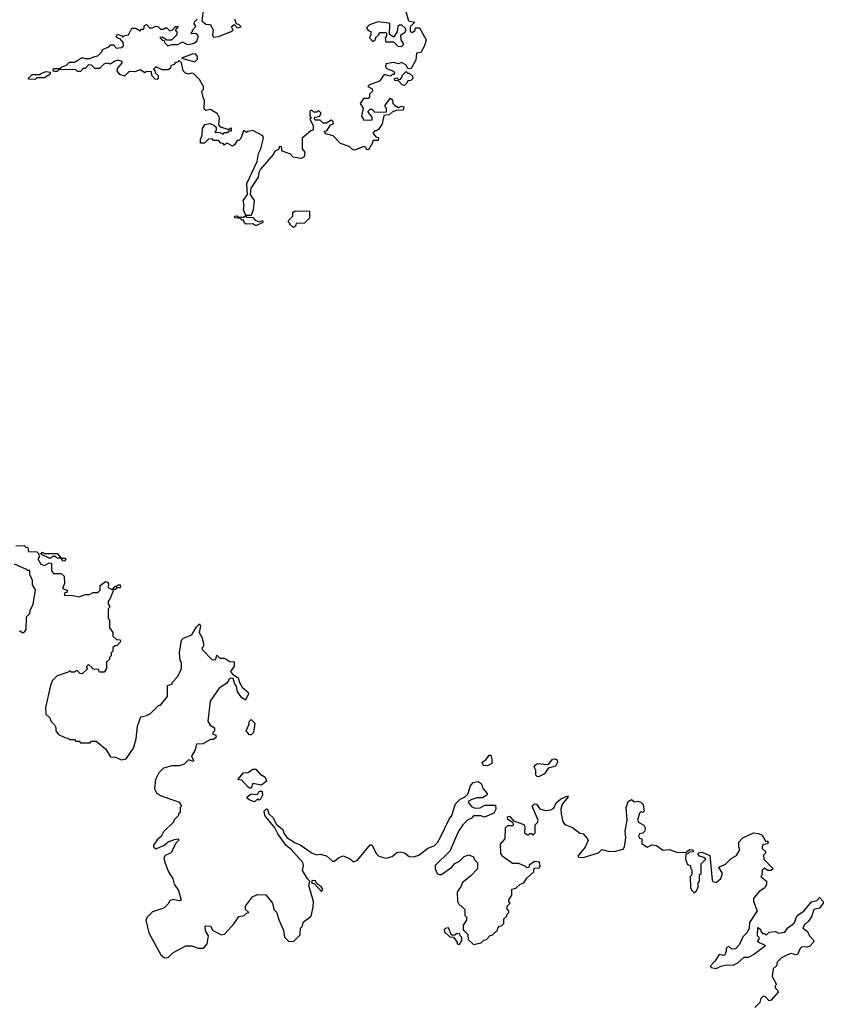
# Model space of a CAD drawing. Extents: x 2494118 to 2687960, y 757339 to 915227.
# Tile 244 of 256: x 2575526 to 2580660, y 876268 to 882561. Entities that reach past the tile are written whole.
import ezdxf

# ---------------------------------------------------------------- set-up
doc = ezdxf.new("R2010")
doc.units = 0

msp = doc.modelspace()

# ---------------------------------------------------------------- linework, layer by layer
at = {"layer": '0CON20XD'}
for points in [[(2577993.6, 882613.6), (2578010, 882555), (2578050, 882545), (2578020, 882515), (2578020, 882485), (2578035, 882480), (2578052.5, 882495), (2578055, 882510), (2578079.3, 882509.3), (2578121.7, 882431.7), (2578112.5, 882395), (2578088.3, 882351.7), (2578061.7, 882348.3), (2578057, 882303), (2578025, 882247.5), (2578005, 882250), (2577993, 882273), (2577965, 882287.5), (2577945, 882280), (2577915, 882287.5), (2577865, 882280), (2577862.5, 882265), (2577870, 882250), (2577910, 882235), (2577920, 882225), (2577918.3, 882211.7), (2577905, 882210), (2577895, 882200), (2577855, 882210), (2577825, 882167.5), (2577760, 882145), (2577750, 882135), (2577778.3, 882118.3), (2577780, 882105), (2577760, 882085), (2577760, 882065), (2577751.7, 882058.3), (2577721.7, 882058.3), (2577700, 882025), (2577720, 881995), (2577710, 881945), (2577725, 881920), (2577778.3, 881921.7), (2577778.3, 881938.3), (2577750, 881975), (2577765, 881990), (2577775, 881990), (2577795, 881970), (2577868.3, 881971.7), (2577870, 881995), (2577860, 882005), (2577860, 882015), (2577895, 882060), (2577908.3, 882048.3), (2577910, 882025), (2577920, 882015), (2577945, 882000), (2577965, 882007.5), (2577980, 882005), (2577975, 881982.5), (2577928.3, 881981.7), (2577905, 881970), (2577887, 881953), (2577851.7, 881948.3), (2577842.5, 881895), (2577819.3, 881860.7), (2577805, 881850), (2577795, 881850), (2577783, 881837), (2577801.7, 881811.7), (2577818.3, 881808.3), (2577815, 881790), (2577781.7, 881788.3), (2577780, 881775), (2577755, 881730), (2577741.7, 881731.7), (2577740, 881745), (2577725, 881750), (2577665, 881727.5), (2577651.7, 881731.7), (2577631.7, 881751.7), (2577575, 881770), (2577528.3, 881818.3), (2577481.7, 881831.7), (2577471.7, 881848.3), (2577488.3, 881851.7), (2577511.7, 881888.3), (2577530, 881895), (2577528.3, 881908.3), (2577515, 881920), (2577485, 881900), (2577465, 881900), (2577445, 881920), (2577415, 881920), (2577410, 881925), (2577411.7, 881938.3), (2577438.3, 881941.7), (2577450, 881955), (2577450, 881965), (2577435, 881980), (2577425, 881970), (2577405, 881970), (2577395, 881980), (2577385, 881980), (2577380, 881975), (2577380, 881945), (2577390, 881935), (2577380, 881925), (2577400, 881885), (2577400, 881855), (2577385, 881850), (2577330, 881805), (2577330, 881735), (2577347.5, 881715), (2577342.5, 881685), (2577325, 881673.3), (2577273, 881683), (2577255, 881702.5), (2577201.7, 881721.7), (2577198.3, 881748.3), (2577185, 881750), (2577178.3, 881731.7), (2577155, 881720), (2577148.3, 881701.7), (2577064, 881605), (2577053.8, 881585), (2577050, 881555), (2577002, 881485), (2576998, 881445), (2577023.8, 881405), (2577016.7, 881345), (2577005, 881310), (2576970, 881310), (2576970, 881305), (2576975, 881300), (2577015, 881297.5), (2577030, 881280), (2577055, 881270), (2577077, 881277), (2577080, 881265), (2577035, 881243.3), (2577015, 881257.5), (2576973.6, 881253.6), (2576961.7, 881261.7), (2576955, 881280), (2576945, 881280), (2576935, 881290), (2576900, 881295), (2576900, 881305), (2576915, 881307.5), (2576925, 881300), (2576955, 881300), (2576970, 881310), (2576956.2, 881345), (2576960, 881375), (2576953.6, 881406.4), (2576981.2, 881445), (2576977.5, 881515), (2577042, 881655), (2577051.2, 881705), (2577066, 881735), (2577082.5, 881805), (2577078.3, 881818.3), (2577015, 881852.5), (2576983, 881847), (2576975, 881840), (2576965, 881850), (2576955, 881850), (2576938.3, 881801.7), (2576925, 881790), (2576915, 881790), (2576898.3, 881761.7), (2576885, 881752.5), (2576855, 881770), (2576845, 881770), (2576835, 881760), (2576825, 881770), (2576811.7, 881771.7), (2576795, 881790), (2576765, 881790), (2576755, 881800), (2576731.7, 881798.3), (2576707, 881773), (2576681.7, 881771.7), (2576680, 881795), (2576692.5, 881825), (2576693.3, 881865), (2576709.3, 881890.7), (2576743, 881897), (2576767, 881887), (2576780, 881875), (2576780, 881855), (2576771.7, 881841.7), (2576805, 881840), (2576825, 881830), (2576835, 881840), (2576855, 881840), (2576865, 881850), (2576878.3, 881851.7), (2576880, 881865), (2576875, 881870), (2576865, 881860), (2576855, 881860), (2576810, 881875), (2576798.3, 881888.3), (2576803, 881933), (2576789.3, 881959.3), (2576745, 881987.5), (2576715, 881980), (2576705, 881990), (2576707.5, 882045), (2576697.5, 882065), (2576690, 882105), (2576700, 882115), (2576700, 882135), (2576675, 882180), (2576637, 882217), (2576625, 882220), (2576605, 882212.5), (2576585, 882220), (2576570, 882235), (2576560, 882285), (2576545, 882300), (2576535, 882290), (2576521.7, 882288.3), (2576508.3, 882271.7), (2576491.7, 882268.3), (2576488.3, 882251.7), (2576475, 882240), (2576435, 882240), (2576395, 882260), (2576380, 882245), (2576390, 882235), (2576391.7, 882221.7), (2576410, 882205), (2576410, 882185), (2576405, 882180), (2576391.7, 882181.7), (2576370, 882205), (2576368.3, 882228.3), (2576335, 882230), (2576325, 882222.5), (2576295, 882240), (2576261.7, 882228.3), (2576225, 882230), (2576195, 882200), (2576165, 882210), (2576147.5, 882235), (2576151.2, 882248.8), (2576180, 882285), (2576180, 882295), (2576155, 882302.5), (2576133.3, 882296.7), (2576105, 882277.5), (2576085, 882282.5), (2576063, 882277), (2576035, 882250), (2576005, 882250), (2575985, 882270), (2575965, 882272.5), (2575945, 882250), (2575931.7, 882248.3), (2575915, 882230), (2575895, 882230), (2575885, 882240), (2575865, 882242.5), (2575775, 882240), (2575765, 882230), (2575745, 882230), (2575740, 882235), (2575741.7, 882248.3), (2575785, 882250), (2575795, 882260), (2575825, 882270), (2575845, 882290), (2575875, 882290), (2575925, 882320), (2575945, 882312.5), (2575975, 882312.5), (2576003, 882327), (2576025, 882330), (2576050, 882355), (2576055, 882370), (2576095, 882387.5), (2576105, 882400), (2576125, 882400), (2576145, 882380), (2576177, 882383), (2576190, 882395), (2576187.5, 882415), (2576168.3, 882438.3), (2576155, 882440), (2576141.7, 882451.7), (2576151.7, 882468.3), (2576178.3, 882458.3), (2576185, 882450), (2576195, 882460), (2576220, 882465), (2576243, 882507), (2576267, 882507), (2576295, 882490), (2576305, 882500), (2576318.3, 882501.7), (2576322.5, 882525), (2576335, 882530), (2576355, 882510), (2576375, 882510), (2576395, 882520), (2576408.3, 882518.3), (2576425, 882500), (2576445, 882500), (2576455, 882510), (2576465, 882510), (2576485, 882490), (2576500, 882495), (2576521.7, 882518.3), (2576538.3, 882518.3), (2576520, 882495), (2576530, 882485), (2576530, 882465), (2576495, 882430), (2576465, 882430), (2576435, 882450), (2576421.7, 882448.3), (2576435, 882430), (2576448.3, 882428.3), (2576450, 882415), (2576473.3, 882393.3), (2576498.3, 882401.7), (2576537, 882403), (2576565, 882420), (2576595, 882402.5), (2576635, 882410), (2576657.5, 882425), (2576667.5, 882455), (2576655, 882472.5), (2576625, 882470), (2576620, 882475), (2576630, 882485), (2576630, 882495), (2576650, 882515), (2576650, 882525), (2576640, 882535), (2576641.7, 882548.3), (2576660, 882565)], [(2576700, 882635), (2576690, 882555), (2576715, 882532.5), (2576745, 882530), (2576762.5, 882495), (2576757.5, 882465), (2576765, 882450)], [(2576765, 882450), (2576795, 882453.3), (2576877.5, 882485), (2576890, 882495), (2576880, 882515), (2576895, 882530), (2576915, 882510), (2576940, 882515), (2576925, 882530), (2576911.7, 882531.7), (2576900, 882565)], [(2577965, 882390), (2577980, 882405), (2577963, 882433), (2577960, 882465), (2577988.3, 882481.7), (2577992.5, 882495), (2577990, 882505), (2577967, 882527), (2577953, 882527), (2577941.7, 882518.3), (2577937, 882483), (2577915, 882450), (2577888.3, 882468.3), (2577890, 882535), (2577885, 882540), (2577815, 882547.5), (2577761.7, 882528.3), (2577741.7, 882508.3), (2577751.7, 882491.7), (2577770, 882485), (2577770, 882465), (2577760, 882445), (2577781.7, 882421.7), (2577800, 882435), (2577801.7, 882448.3), (2577820, 882465), (2577825, 882480), (2577865, 882480), (2577870, 882475), (2577870, 882455), (2577860, 882445), (2577865, 882420), (2577915, 882420), (2577941.7, 882391.7), (2577965, 882390)], [(2576645, 882292.5), (2576661.7, 882308.3), (2576662.5, 882325), (2576651.7, 882341.7), (2576635, 882343.3), (2576560, 882315), (2576645, 882292.5)], [(2575625, 882180), (2575581.7, 882181.7), (2575581.7, 882188.3), (2575605, 882210), (2575655, 882210), (2575665, 882220), (2575695, 882230), (2575720, 882225), (2575718.3, 882211.7), (2575685, 882190), (2575635, 882190), (2575625, 882180)], [(2577985, 882140), (2577970, 882145), (2577945, 882170), (2577921.7, 882171.7), (2577920, 882185), (2577935, 882190), (2577945, 882180), (2577958.3, 882181.7), (2577970, 882195), (2577970, 882205), (2577995, 882230), (2578005, 882220), (2578015, 882220), (2578035, 882200), (2578037.5, 882185), (2578025, 882172.5), (2578005, 882170), (2578000, 882155), (2577985, 882140)], [(2577275, 881232.5), (2577255, 881250), (2577240, 881275), (2577270, 881305), (2577271.7, 881328.3), (2577285, 881340), (2577378.3, 881338.3), (2577378.3, 881291.7), (2577345, 881260), (2577291.7, 881258.3), (2577288.3, 881241.7), (2577275, 881232.5)], [(2575501.7, 879198.3), (2575555, 879200), (2575565, 879190), (2575578.3, 879188.3), (2575581.7, 879161.7), (2575635, 879160), (2575648.3, 879148.3), (2575650, 879125), (2575642.5, 879115), (2575661.7, 879081.7), (2575685, 879072.5), (2575715, 879090), (2575728.3, 879088.3), (2575728.3, 879038.3), (2575741.7, 879021.7), (2575791.7, 879021.7), (2575810, 879005), (2575811.7, 878958.3), (2575800, 878925), (2575830, 878915), (2575828.3, 878901.7), (2575810, 878895), (2575815, 878880), (2575855, 878882.5), (2575905, 878872.5), (2575945, 878887.5), (2575971.7, 878888.3), (2575995, 878900), (2576025, 878900), (2576040, 878915), (2576040, 878945), (2576075, 878970), (2576086.2, 878966.2), (2576092.5, 878955), (2576091.7, 878931.7), (2576115, 878920), (2576135, 878940), (2576145, 878940), (2576155, 878950), (2576168.3, 878948.3), (2576170, 878935), (2576165, 878930), (2576145, 878930), (2576135, 878920), (2576120, 878920), (2576120, 878905), (2576101.7, 878858.3), (2576090, 878845), (2576090, 878825), (2576100, 878815), (2576100, 878805), (2576090, 878795), (2576090, 878735), (2576100, 878725), (2576100, 878675), (2576120, 878645), (2576121.7, 878621.7), (2576145, 878600), (2576168.3, 878598.3), (2576170, 878585), (2576148.3, 878561.7), (2576135, 878560), (2576121.7, 878548.3), (2576120, 878525), (2576110, 878515), (2576110, 878495), (2576100, 878485), (2576100, 878475), (2576080, 878455), (2576080, 878415), (2576065, 878390), (2576035, 878390), (2576028.3, 878408.3), (2575995, 878410), (2575988.3, 878418.3)], [(2575815, 879100), (2575801.7, 879101.7), (2575790, 879120), (2575765, 879120), (2575755, 879130), (2575735, 879130), (2575725, 879120), (2575715, 879120), (2575660, 879145), (2575672.5, 879157.5), (2575685, 879150), (2575765, 879150), (2575790, 879120), (2575815, 879120), (2575820, 879115), (2575815, 879100)], [(2575525, 878657.5), (2575545, 878642.5), (2575559.3, 878650.7), (2575566.4, 878663.6), (2575570, 878745), (2575590, 878765), (2575592.5, 878785), (2575612.5, 878825), (2575627, 878917), (2575608.3, 878948.3), (2575606.7, 878976.7), (2575590, 879015), (2575590, 879040), (2575575, 879040), (2575565, 879050), (2575491.7, 879081.7)], [(2575988.3, 878418.3), (2575965, 878440), (2575950, 878425), (2575958.3, 878411.7), (2575925, 878380), (2575911.7, 878381.7), (2575895, 878400), (2575885, 878400), (2575875, 878390), (2575855, 878390), (2575845, 878400), (2575835, 878390), (2575765, 878367.5), (2575733.9, 878336.1), (2575723.3, 878305), (2575690, 878165), (2575693, 878123), (2575718.8, 878098.8), (2575727.5, 878075), (2575747.5, 878055), (2575756.4, 878036.4), (2575757.5, 878015), (2575773, 877993), (2575815, 877972.5), (2575835, 877970), (2575845, 877960), (2575875, 877960), (2575885, 877950), (2575905, 877950), (2575915, 877940), (2575975, 877940), (2575985, 877950), (2576015, 877950), (2576075, 877900), (2576105, 877850), (2576137, 877847), (2576175, 877830), (2576205, 877837.5), (2576253.3, 877905), (2576270, 877965), (2576277.5, 878045), (2576300, 878105), (2576337, 878113), (2576360, 878125), (2576415, 878180), (2576425, 878180), (2576470, 878235), (2576470, 878305), (2576500, 878315), (2576500, 878325), (2576537, 878363), (2576560, 878415), (2576560, 878455), (2576550, 878465), (2576547.5, 878515), (2576560, 878595), (2576571.7, 878608.3), (2576625, 878630), (2576655, 878680), (2576675, 878700), (2576680, 878685), (2576672.5, 878645), (2576690, 878615), (2576700, 878575), (2576700, 878555), (2576690, 878545), (2576693, 878533), (2576755, 878470), (2576778.3, 878471.7), (2576785, 878500), (2576805, 878480), (2576835, 878480), (2576868.3, 878458.3), (2576896.4, 878456.4), (2576895, 878430), (2576872.5, 878395), (2576885, 878377.5), (2576922.5, 878355), (2576930, 878325), (2576947.5, 878295), (2576982.5, 878265), (2576987, 878253), (2576968.3, 878211.7), (2576945, 878227.5), (2576917.5, 878265), (2576911.7, 878301.7), (2576900, 878315), (2576890, 878350), (2576875, 878352.5), (2576860, 878345), (2576860, 878335), (2576849.3, 878320.7), (2576800.7, 878289.3), (2576742.5, 878205), (2576728.3, 878078.3), (2576741.7, 878051.7), (2576770, 878035), (2576770, 878015), (2576760, 878005), (2576760, 877995), (2576778.3, 877988.3), (2576780, 877975), (2576765, 877960), (2576745, 877960), (2576695, 877932.5), (2576655, 877930), (2576647.5, 877895), (2576622.5, 877855), (2576637, 877827), (2576635, 877820), (2576605, 877830), (2576577, 877803), (2576547, 877793), (2576498.3, 877791.7), (2576445, 877776.7), (2576415, 877747.5), (2576393.8, 877705), (2576387.5, 877645), (2576400.7, 877620.7), (2576425, 877602.5), (2576545, 877560), (2576560, 877535), (2576550, 877525), (2576550, 877495), (2576540, 877485), (2576540, 877475), (2576510, 877445), (2576510, 877435), (2576445, 877370), (2576429.3, 877340.7), (2576405, 877320), (2576380, 877285), (2576380, 877275), (2576395, 877262.5), (2576447, 877283), (2576475, 877307.5), (2576515, 877322.5), (2576540, 877325), (2576540, 877315), (2576523, 877297), (2576493, 877237), (2576455, 877220), (2576447.5, 877205), (2576452.5, 877177.5), (2576475, 877120), (2576505, 877070), (2576512.5, 877035), (2576540, 876995), (2576557, 876933), (2576545, 876930), (2576505, 876937.5), (2576485, 876930), (2576475, 876910), (2576447, 876883), (2576375, 876860), (2576340, 876825), (2576332.5, 876805), (2576350, 876725), (2576427.5, 876585), (2576450, 876565), (2576475, 876567.5), (2576505, 876597.5), (2576588.3, 876641.7), (2576625, 876642.5), (2576665, 876627.5), (2576695, 876627.5), (2576706.4, 876633.6), (2576722.5, 876655), (2576731.2, 876705), (2576713.3, 876736.7), (2576710, 876765), (2576715, 876770), (2576745, 876767.5), (2576760.8, 876740.8), (2576815, 876711.2), (2576833.8, 876716.2), (2576896.2, 876785), (2576925, 876830), (2576960, 876835), (2576975, 876850), (2576990, 876855), (2576967.5, 876875), (2576967.5, 876895), (2577012.5, 876955), (2577045, 876970), (2577098.3, 876968.3), (2577140, 876915), (2577150, 876875), (2577167, 876857), (2577183, 876803), (2577211.7, 876741.7), (2577218.3, 876698.3), (2577245, 876670), (2577278.3, 876671.7), (2577318.3, 876711.7), (2577320, 876755), (2577330, 876765), (2577340, 876795), (2577388.3, 876831.7), (2577401.7, 876888.3), (2577402.5, 876925), (2577373, 877027), (2577380, 877055), (2577365, 877070), (2577333.6, 877123.6), (2577338.8, 877155), (2577333.8, 877175), (2577263.3, 877255), (2577226.7, 877285), (2577175, 877357.5), (2577156.7, 877396.7), (2577092.5, 877475), (2577088.3, 877501.7), (2577101.7, 877518.3), (2577110, 877515), (2577117.5, 877485), (2577145, 877460), (2577165, 877420), (2577206.1, 877386.1), (2577213, 877363), (2577233.6, 877333.6), (2577285, 877300), (2577318.3, 877288.3), (2577395, 877233.3), (2577425, 877223.3), (2577445, 877226.7), (2577485, 877216.7), (2577525, 877182.5), (2577536.1, 877183.9), (2577565, 877207.5), (2577595, 877217.5), (2577640, 877195), (2577655, 877180), (2577665, 877180), (2577685, 877190), (2577765, 877287.5), (2577776.4, 877286.4), (2577805, 877230), (2577820, 877215), (2577865, 877202.5), (2577905, 877212.5), (2577935, 877237.5), (2577957, 877243), (2577985, 877236.7), (2578015, 877213.3), (2578045, 877210), (2578075, 877221.2), (2578133.9, 877266.1), (2578152.5, 877272.5), (2578175, 877283.8), (2578195, 877303.3), (2578214.1, 877335.9), (2578268.7, 877451.3), (2578285.8, 877475), (2578311.2, 877548.8), (2578340, 877580), (2578368.3, 877591.7), (2578389.3, 877610.7), (2578406.7, 877665), (2578422.5, 877685), (2578455, 877692.5), (2578475, 877680), (2578487.5, 877645), (2578512.5, 877615), (2578510, 877605), (2578481.7, 877588.3), (2578447, 877587), (2578415, 877577.5), (2578393.6, 877566.4), (2578392.5, 877555), (2578415, 877530), (2578435, 877522.5), (2578467, 877523), (2578498.3, 877541.7), (2578565, 877540), (2578567.5, 877515), (2578555, 877490), (2578495, 877463.3), (2578473, 877473), (2578425, 877472.5), (2578413, 877457), (2578387.5, 877445), (2578357.5, 877415), (2578330, 877375), (2578275, 877247.5), (2578181.2, 877155), (2578181.2, 877135), (2578192.5, 877105), (2578205, 877097.5), (2578221.7, 877098.3), (2578286.1, 877143.9), (2578305, 877167.5), (2578336.1, 877183.9), (2578365, 877212.5), (2578395, 877222.5), (2578425, 877210), (2578430, 877195), (2578451.7, 877171.7), (2578450, 877135), (2578405, 877087.5), (2578355, 877047.5), (2578345, 877020), (2578333, 877007), (2578320, 876985), (2578322.5, 876925), (2578333.6, 876903.6), (2578345, 876900), (2578370, 876875), (2578370, 876835), (2578380, 876825), (2578380, 876805), (2578360, 876775), (2578360, 876745), (2578390, 876715), (2578391.7, 876681.7), (2578425, 876650), (2578475, 876660), (2578491.7, 876678.3), (2578508.3, 876681.7), (2578531.7, 876708.3), (2578545, 876710), (2578578.3, 876741.7), (2578580, 876755), (2578591.7, 876768.3), (2578605, 876770), (2578620, 876785), (2578620, 876815), (2578638.3, 876831.7), (2578640, 876845), (2578650, 876855), (2578650, 876865), (2578640, 876875), (2578640, 876895), (2578660, 876915), (2578650, 876925), (2578650, 876935), (2578670, 876965), (2578670, 877005), (2578695, 877010), (2578723.9, 877036.1), (2578745.9, 877044.1), (2578766.7, 877073.3), (2578810, 877115), (2578811.7, 877138.3), (2578845, 877140), (2578851.7, 877148.3), (2578846.4, 877176.4), (2578815, 877180), (2578781.7, 877158.3), (2578778.3, 877141.7), (2578765, 877140), (2578758.3, 877148.3), (2578715, 877167.5), (2578675, 877167.5), (2578607.5, 877215), (2578600, 877235), (2578598.3, 877291.7), (2578627.5, 877325), (2578630, 877395), (2578645, 877410), (2578675, 877410), (2578680, 877415), (2578678.3, 877428.3), (2578645, 877450), (2578643, 877467), (2578655, 877470), (2578681.7, 877441.7), (2578746.4, 877416.4), (2578752.5, 877405), (2578750, 877365), (2578765, 877352.5), (2578775, 877350), (2578785, 877360), (2578795, 877360), (2578805, 877350), (2578820, 877365), (2578820, 877415), (2578835, 877430), (2578837.5, 877445), (2578800, 877535), (2578815, 877550), (2578828.3, 877548.3), (2578848.3, 877518.3), (2578885, 877506.7), (2578918.3, 877511.7), (2578938, 877522), (2578953.3, 877555), (2578980.7, 877579.3), (2579025, 877600), (2579030, 877595), (2578992, 877548), (2578982.5, 877515), (2578985.8, 877485), (2578995.9, 877435.9), (2579008.3, 877418.3), (2579058.3, 877398.3), (2579105, 877362.5), (2579125, 877356.7), (2579153.3, 877325), (2579156.7, 877315), (2579138.3, 877271.7), (2579092.5, 877215), (2579098.3, 877208.3), (2579125, 877206.7), (2579223.9, 877236.1), (2579245, 877257.5), (2579286, 877246), (2579324.3, 877245.7), (2579381.2, 877258.8), (2579390.8, 877275), (2579398.8, 877331.2), (2579394.2, 877375), (2579407.5, 877445), (2579401.2, 877525), (2579412.5, 877565), (2579435, 877577.5), (2579453, 877563), (2579475, 877567.5), (2579495, 877560), (2579510, 877545), (2579516.4, 877503.6), (2579507, 877493), (2579495, 877497.5), (2579485, 877490), (2579472.5, 877445), (2579480.7, 877430.7), (2579513, 877413), (2579522.5, 877395), (2579520, 877375), (2579507, 877363), (2579485, 877357.5), (2579480, 877345), (2579485, 877330), (2579500, 877325), (2579500, 877295), (2579535, 877273.3), (2579565, 877287.5), (2579595, 877283.3), (2579635, 877252.5), (2579675, 877256.7), (2579725, 877240), (2579781.7, 877238.3), (2579805, 877257.5), (2579827.5, 877255), (2579828.3, 877241.7), (2579805, 877240), (2579795, 877230), (2579781.7, 877228.3), (2579780, 877195), (2579791.7, 877161.7), (2579810, 877155), (2579813, 877133), (2579820, 877125), (2579820, 877095), (2579810, 877085), (2579812.5, 877015), (2579820, 876995), (2579835, 876980), (2579848.3, 876991.7), (2579860, 877015), (2579860, 877045), (2579870, 877055), (2579870, 877095), (2579880, 877105)], [(2577005, 877990), (2576995, 877990), (2576972.5, 878015), (2576990, 878055), (2576993, 878077), (2577005, 878087.5), (2577027.5, 878065), (2577020, 878005), (2577005, 877990)], [(2578515, 877792.5), (2578490, 877795), (2578480, 877815), (2578505, 877830), (2578525, 877860), (2578535, 877860), (2578542.5, 877835), (2578541.7, 877808.3), (2578515, 877792.5)], [(2578833, 877723), (2578823, 877733), (2578822.5, 877765), (2578812.5, 877785), (2578821.7, 877798.3), (2578835, 877807.5), (2578895, 877800), (2578906.4, 877803.6), (2578930, 877835), (2578945, 877837.5), (2578960, 877830), (2578962.5, 877815), (2578948.8, 877791.2), (2578903, 877777), (2578878.3, 877741.7), (2578845, 877723.3), (2578833, 877723)], [(2577005, 877650), (2576995, 877650), (2576980.7, 877660.7), (2576945, 877700), (2576920, 877705), (2576955, 877747.5), (2576985, 877750), (2577015, 877770), (2577035, 877770), (2577060.7, 877740.7), (2577095, 877720), (2577102.5, 877695), (2577071.7, 877668.3), (2577015, 877680), (2577005, 877650)], [(2577025, 877562.5), (2576992.5, 877575), (2576980, 877585), (2576980, 877595), (2577005, 877612.5), (2577045, 877610), (2577055, 877630), (2577075, 877630), (2577076.2, 877605), (2577065, 877580), (2577055, 877572.5), (2577045, 877580), (2577025, 877562.5)], [(2579880, 877105), (2579880, 877165), (2579910, 877195), (2579897.5, 877207.5), (2579870, 877215), (2579860, 877225), (2579863, 877237), (2579885, 877241.2), (2579935, 877220), (2579950.7, 877060.7), (2579955, 877052.5), (2579975, 877047.5), (2580005, 877072.5), (2580016.7, 877105), (2579992.5, 877145), (2580035, 877163.3), (2580070.7, 877199.3), (2580105, 877220), (2580127.5, 877255), (2580120, 877275), (2580120, 877305), (2580145, 877332.5), (2580215, 877363.3), (2580245, 877360), (2580269.3, 877349.3), (2580291.7, 877311.7), (2580305, 877310), (2580306.4, 877293.6), (2580275, 877290), (2580270, 877275), (2580270, 877265), (2580290, 877245), (2580290, 877235), (2580278.3, 877221.7), (2580280, 877195), (2580340, 877135), (2580327, 877123), (2580305, 877122.5), (2580285, 877137.5), (2580270, 877125), (2580267, 877093), (2580260, 877085), (2580297.5, 877055), (2580297.5, 877035), (2580286.7, 877013.3), (2580250.7, 876989.3), (2580213.3, 876945), (2580213.3, 876925), (2580237.5, 876865), (2580188.3, 876791.7), (2580187, 876753), (2580172.5, 876725), (2580145, 876700), (2580125, 876650), (2580098.3, 876621.7), (2580075, 876620), (2580057, 876637), (2580050, 876635), (2580040, 876625), (2580040, 876605), (2580030, 876585), (2580025, 876580), (2579995, 876587.5), (2579970, 876545), (2579940, 876515), (2579943.3, 876503.3), (2579975, 876497.5), (2580005, 876512.5), (2580045, 876520), (2580085, 876517.5), (2580115, 876532.5), (2580155, 876570), (2580185, 876570), (2580215, 876587.5), (2580290, 876645), (2580251.7, 876661.7), (2580240, 876675), (2580250, 876685), (2580250, 876695), (2580240, 876705), (2580241.7, 876758.3), (2580258.3, 876748.3), (2580260, 876735), (2580271.7, 876721.7), (2580285, 876720), (2580295, 876710), (2580315, 876730), (2580355, 876732.5), (2580375, 876722.5), (2580415, 876730), (2580433.8, 876756.2), (2580474.1, 876785.9), (2580494.1, 876835.9), (2580535, 876862.5), (2580585, 876922.5), (2580618.3, 876931.7), (2580635, 876950), (2580660, 876925), (2580660, 876915), (2580635, 876882.5), (2580600, 876875), (2580583.6, 876826.4), (2580563, 876797), (2580537.5, 876775), (2580530, 876755), (2580557.5, 876735), (2580573.9, 876703.9), (2580600, 876675), (2580597.5, 876665), (2580575, 876640), (2580555, 876633.8), (2580523.9, 876636.1), (2580512.5, 876625), (2580495, 876587.5), (2580485, 876583.3), (2580455, 876593.3), (2580435, 876586.2), (2580392.5, 876565), (2580365, 876537.5), (2580360, 876515), (2580340, 876495), (2580333.3, 876445), (2580360, 876395), (2580353, 876387), (2580353, 876373), (2580368.3, 876358.3), (2580372.5, 876345), (2580326.4, 876293.6), (2580315, 876290), (2580290, 876315), (2580275, 876320), (2580260, 876305), (2580255, 876280), (2580221.7, 876248.3)], [(2577455, 876990), (2577462.5, 877005), (2577455, 877017.5), (2577421.7, 877041.7), (2577415, 877057.5), (2577395, 877060), (2577390, 877045), (2577408.3, 877038.3), (2577455, 876990)], [(2578335, 876650), (2578350, 876675), (2578350, 876695), (2578340, 876705), (2578338.3, 876718.3), (2578315, 876720), (2578305, 876710), (2578285, 876710), (2578266.4, 876756.4), (2578245, 876752.5), (2578237.5, 876745), (2578240.7, 876730.7), (2578275, 876700), (2578298.3, 876698.3), (2578320, 876665), (2578320, 876655), (2578335, 876650)]]:
    msp.add_lwpolyline(points, dxfattribs=at)

doc.saveas('drawing.dxf')
